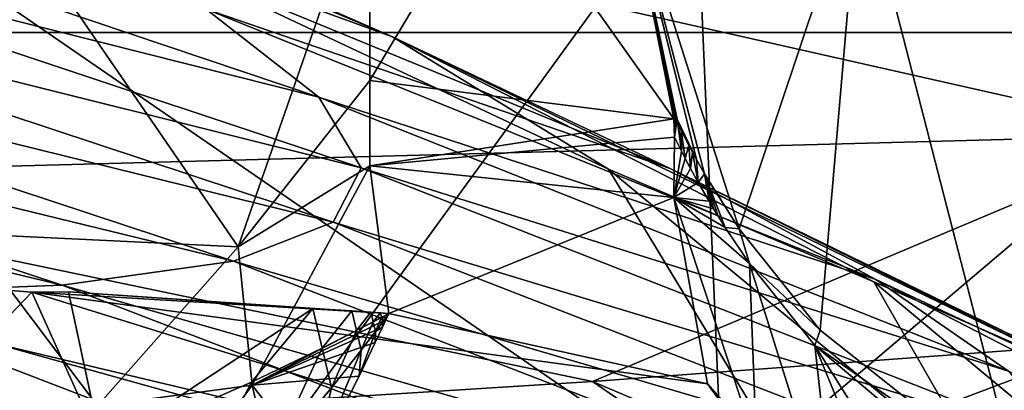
# Model space of a CAD drawing. Header units: metres. Extents: x -1004 to 0, y -808 to 0.
# Tile 132 of 159: x -231 to -198, y -69 to -57. Entities that reach past the tile are written whole.
import ezdxf

# ---------------------------------------------------------------- set-up
doc = ezdxf.new("R2010")
doc.units = ezdxf.units.M

msp = doc.modelspace()

# ---------------------------------------------------------------- linework, layer by layer
at = {"layer": 'None'}
for points in [[(-249.112656, -44.404568, 665.240845), (-531.962463, -59.26767, 664.851257), (-202.874207, -76.227615, 664.407471)], [(-211.374176, -62.171532, 664.775574), (-249.112656, -44.404568, 665.240845), (-202.874207, -76.227615, 664.407471)], [(-249.112656, -44.404568, 665.240845), (-218.480881, -57.810226, 708.20575), (-238.733841, -49.275791, 708.214417)], [(-249.112656, -44.404568, 665.240845), (-211.374176, -62.171532, 664.775574), (-218.480881, -57.810226, 708.20575)], [(-238.733841, -49.275791, 708.214417), (-218.480881, -57.810226, 708.20575), (-230.568024, -53.413475, 752.371155)], [(-244.668945, -51.801949, 842.074158), (-220.908829, -59.79689, 842.129456), (-243.858749, -54.003952, 887.331421)], [(-220.908829, -59.79689, 842.129456), (-244.668945, -51.801949, 842.074158), (-224.609024, -56.904636, 797.059326)], [(-233.526703, -53.347126, 232.889816), (-229.333786, -80.957428, 238.845657), (-256.174164, -52.26717, 218.653671)], [(-256.174164, -52.26717, 218.653671), (-229.333786, -80.957428, 238.845657), (-247.714645, -94.259529, 228.221588)], [(-229.333786, -80.957428, 238.845657), (-233.526703, -53.347126, 232.889816), (-208.492752, -52.26717, 225.860092)], [(-223.55426, -64.732574, 2013.648071), (-232.112823, -52.26717, 2017.463257), (-232.466263, -64.303787, 2015.381592)], [(-219.226089, -52.26717, 2015.063477), (-232.112823, -52.26717, 2017.463257), (-223.55426, -64.732574, 2013.648071)], [(-207.61496, -72.704018, 231.512817), (-229.333786, -80.957428, 238.845657), (-208.492752, -52.26717, 225.860092)], [(-219.224609, -59.251183, 2013.853882), (-219.226089, -52.26717, 2015.063477), (-223.55426, -64.732574, 2013.648071)], [(-219.226089, -52.26717, 2015.063477), (-219.224609, -59.251183, 2013.853882), (-215.054718, -52.26717, 2015.059692)], [(-219.224609, -59.251183, 2013.853882), (-209.224609, -60.508411, 2013.625122), (-215.054718, -52.26717, 2015.059692)], [(-215.054718, -52.26717, 2015.059692), (-209.224609, -60.508411, 2013.625122), (-210.847839, -52.26717, 2015.059937)], [(-203.098633, -52.26717, 2017.953491), (-210.847839, -52.26717, 2015.059937), (-207.069885, -64.139069, 2013.776367)], [(-210.847839, -52.26717, 2015.059937), (-208.214233, -62.321117, 2013.591431), (-207.069885, -64.139069, 2013.776367)], [(-209.224609, -60.508411, 2013.625122), (-209.167206, -60.49873, 2013.62793), (-210.847839, -52.26717, 2015.059937)], [(-210.847839, -52.26717, 2015.059937), (-209.167206, -60.49873, 2013.62793), (-209.111023, -60.52396, 2013.62439)], [(-208.478424, -61.851734, 2013.565674), (-210.847839, -52.26717, 2015.059937), (-209.111023, -60.52396, 2013.62439)], [(-208.478424, -61.851734, 2013.565674), (-208.214233, -62.321117, 2013.591431), (-210.847839, -52.26717, 2015.059937)], [(-208.492752, -52.26717, 225.860092), (-183.543732, -52.26717, 219.960983), (-207.61496, -72.704018, 231.512817)], [(-207.61496, -72.704018, 231.512817), (-183.543732, -52.26717, 219.960983), (-183.264297, -63.495876, 223.60199)], [(-203.098633, -52.26717, 2017.953491), (-207.069885, -64.139069, 2013.776367), (-204.404587, -67.468742, 2014.392456)], [(-197.853943, -72.66877, 2016.369751), (-203.098633, -52.26717, 2017.953491), (-204.404587, -67.468742, 2014.392456)], [(-187.655472, -52.26717, 2024.519531), (-203.098633, -52.26717, 2017.953491), (-197.853943, -72.66877, 2016.369751)], [(-218.480881, -57.810226, 708.20575), (-209.342316, -62.147453, 752.356201), (-230.568024, -53.413475, 752.371155)], [(-230.568024, -53.413475, 752.371155), (-209.342316, -62.147453, 752.356201), (-224.609024, -56.904636, 797.059326)], [(-245.204788, -55.704666, 932.672791), (-243.858749, -54.003952, 887.331421), (-219.505951, -62.125416, 887.432373)], [(-243.858749, -54.003952, 887.331421), (-220.908829, -59.79689, 842.129456), (-219.505951, -62.125416, 887.432373)], [(-248.729141, -56.930813, 977.957642), (-245.204788, -55.704666, 932.672791), (-220.432922, -63.917587, 932.819214)], [(-245.204788, -55.704666, 932.672791), (-219.505951, -62.125416, 887.432373), (-220.432922, -63.917587, 932.819214)], [(-254.446625, -57.697723, 1023.045593), (-248.729141, -56.930813, 977.957642), (-223.709717, -65.198402, 978.141907)], [(-223.709717, -65.198402, 978.141907), (-248.729141, -56.930813, 977.957642), (-220.432922, -63.917587, 932.819214)], [(-209.342316, -62.147453, 752.356201), (-202.569275, -65.800797, 797.053589), (-224.609024, -56.904636, 797.059326)], [(-224.609024, -56.904636, 797.059326), (-202.569275, -65.800797, 797.053589), (-220.908829, -59.79689, 842.129456)], [(-254.446625, -57.697723, 1023.045593), (-229.346558, -65.985649, 1023.252991), (-262.362732, -58.023556, 1067.798096)], [(-229.346558, -65.985649, 1023.252991), (-254.446625, -57.697723, 1023.045593), (-223.709717, -65.198402, 978.141907)], [(-211.374176, -62.171532, 664.775574), (-202.634872, -65.880661, 694.430786), (-218.480881, -57.810226, 708.20575)], [(-218.480881, -57.810226, 708.20575), (-202.634872, -65.880661, 694.430786), (-194.82959, -69.303329, 725.346436)], [(-218.480881, -57.810226, 708.20575), (-194.82959, -69.303329, 725.346436), (-209.342316, -62.147453, 752.356201)], [(-229.346558, -65.985649, 1023.252991), (-237.344986, -66.297554, 1068.00647), (-262.362732, -58.023556, 1067.798096)], [(-594.247375, -171.585114, 661.909546), (-196.308548, -147.470947, 662.541565), (-531.962463, -59.26767, 664.851257)], [(-196.308548, -147.470947, 662.541565), (-191.884094, -88.40519, 664.088562), (-531.962463, -59.26767, 664.851257)], [(-531.962463, -59.26767, 664.851257), (-191.884094, -88.40519, 664.088562), (-202.874207, -76.227615, 664.407471)], [(-219.224609, -59.251183, 2013.853882), (-223.55426, -64.732574, 2013.648071), (-219.224121, -62.059559, 1993.041016)], [(-219.224609, -59.251183, 2013.853882), (-219.224121, -62.059559, 1993.041016), (-209.224609, -60.508411, 2013.625122)], [(-220.908829, -59.79689, 842.129456), (-198.208572, -68.820236, 842.143738), (-219.505951, -62.125416, 887.432373)], [(-202.569275, -65.800797, 797.053589), (-198.208572, -68.820236, 842.143738), (-220.908829, -59.79689, 842.129456)], [(-219.224121, -62.059559, 1993.041016), (-209.203293, -61.112713, 2009.062378), (-209.224609, -60.508411, 2013.625122)], [(-209.203293, -61.112713, 2009.062378), (-209.167206, -60.49873, 2013.62793), (-209.224609, -60.508411, 2013.625122)], [(-209.111023, -60.52396, 2013.62439), (-209.167206, -60.49873, 2013.62793), (-209.203293, -61.112713, 2009.062378)], [(-208.972458, -61.57531, 2009.062378), (-209.111023, -60.52396, 2013.62439), (-209.203293, -61.112713, 2009.062378)], [(-209.08136, -60.653568, 2013.602783), (-209.111023, -60.52396, 2013.62439), (-208.972458, -61.57531, 2009.062378)], [(-209.08136, -60.653568, 2013.602783), (-208.980316, -60.898952, 2013.567017), (-209.111023, -60.52396, 2013.62439)], [(-208.980316, -60.898952, 2013.567017), (-208.732224, -61.376354, 2013.548218), (-209.111023, -60.52396, 2013.62439)], [(-209.111023, -60.52396, 2013.62439), (-208.732224, -61.376354, 2013.548218), (-208.606277, -61.614521, 2013.556519)], [(-208.606277, -61.614521, 2013.556519), (-208.478424, -61.851734, 2013.565674), (-209.111023, -60.52396, 2013.62439)], [(-208.980316, -60.898952, 2013.567017), (-209.08136, -60.653568, 2013.602783), (-208.972458, -61.57531, 2009.062378)], [(-208.972458, -61.57531, 2009.062378), (-208.844742, -61.822979, 2009.062378), (-208.980316, -60.898952, 2013.567017)], [(-208.844742, -61.822979, 2009.062378), (-208.732224, -61.376354, 2013.548218), (-208.980316, -60.898952, 2013.567017)], [(-219.224121, -62.059559, 1993.041016), (-209.224304, -63.103916, 1994.389771), (-209.203293, -61.112713, 2009.062378)], [(-209.203293, -61.112713, 2009.062378), (-209.224304, -63.103916, 1994.389771), (-208.972458, -61.57531, 2009.062378)], [(-208.844742, -61.822979, 2009.062378), (-208.669968, -62.153076, 2009.062378), (-208.732224, -61.376354, 2013.548218)], [(-208.669968, -62.153076, 2009.062378), (-208.606277, -61.614521, 2013.556519), (-208.732224, -61.376354, 2013.548218)], [(-209.224304, -63.103916, 1994.389771), (-208.844742, -61.822979, 2009.062378), (-208.972458, -61.57531, 2009.062378)], [(-209.224304, -63.103916, 1994.389771), (-208.669968, -62.153076, 2009.062378), (-208.844742, -61.822979, 2009.062378)], [(-208.669968, -62.153076, 2009.062378), (-208.422073, -62.604916, 2009.062378), (-208.606277, -61.614521, 2013.556519)], [(-208.422073, -62.604916, 2009.062378), (-208.478424, -61.851734, 2013.565674), (-208.606277, -61.614521, 2013.556519)], [(-208.478424, -61.851734, 2013.565674), (-208.422073, -62.604916, 2009.062378), (-208.214233, -62.321117, 2013.591431)], [(-223.55426, -64.732574, 2013.648071), (-223.103012, -69.286476, 1984.777344), (-219.224121, -62.059559, 1993.041016)], [(-223.103012, -69.286476, 1984.777344), (-218.596039, -66.920189, 1955.06311), (-219.224121, -62.059559, 1993.041016)], [(-220.432922, -63.917587, 932.819214), (-219.505951, -62.125416, 887.432373), (-196.293015, -71.242889, 887.472473)], [(-219.505951, -62.125416, 887.432373), (-198.208572, -68.820236, 842.143738), (-196.293015, -71.242889, 887.472473)], [(-219.224121, -62.059559, 1993.041016), (-218.596039, -66.920189, 1955.06311), (-209.224304, -63.103916, 1994.389771)], [(-202.634872, -65.880661, 694.430786), (-211.374176, -62.171532, 664.775574), (-198.822815, -72.536285, 694.568726)], [(-198.822815, -72.536285, 694.568726), (-211.374176, -62.171532, 664.775574), (-202.874207, -76.227615, 664.407471)], [(-194.82959, -69.303329, 725.346436), (-182.928421, -75.050949, 788.09375), (-209.342316, -62.147453, 752.356201)], [(-209.342316, -62.147453, 752.356201), (-182.928421, -75.050949, 788.09375), (-202.569275, -65.800797, 797.053589)], [(-208.422073, -62.604916, 2009.062378), (-208.669968, -62.153076, 2009.062378), (-209.224304, -63.103916, 1994.389771)], [(-208.422073, -62.604916, 2009.062378), (-208.062714, -63.229111, 2009.062378), (-208.214233, -62.321117, 2013.591431)], [(-208.214233, -62.321117, 2013.591431), (-208.062714, -63.229111, 2009.062378), (-207.914322, -63.477123, 2009.062378)], [(-207.914322, -63.477123, 2009.062378), (-207.77829, -63.699806, 2009.062378), (-208.214233, -62.321117, 2013.591431)], [(-207.77829, -63.699806, 2009.062378), (-207.532333, -64.091751, 2009.062378), (-208.214233, -62.321117, 2013.591431)], [(-208.214233, -62.321117, 2013.591431), (-207.532333, -64.091751, 2009.062378), (-207.069885, -64.139069, 2013.776367)], [(-208.062714, -63.229111, 2009.062378), (-208.422073, -62.604916, 2009.062378), (-209.224304, -63.103916, 1994.389771)], [(-218.596039, -66.920189, 1955.06311), (-208.115097, -69.236809, 1946.025757), (-209.224304, -63.103916, 1994.389771)], [(-208.115097, -69.236809, 1946.025757), (-206.50238, -71.291908, 1957.511597), (-209.224304, -63.103916, 1994.389771)], [(-206.50238, -71.291908, 1957.511597), (-206.735596, -65.276733, 2009.062378), (-209.224304, -63.103916, 1994.389771)], [(-209.224304, -63.103916, 1994.389771), (-206.735596, -65.276733, 2009.062378), (-207.532333, -64.091751, 2009.062378)], [(-207.532333, -64.091751, 2009.062378), (-207.77829, -63.699806, 2009.062378), (-209.224304, -63.103916, 1994.389771)], [(-207.77829, -63.699806, 2009.062378), (-207.914322, -63.477123, 2009.062378), (-209.224304, -63.103916, 1994.389771)], [(-209.224304, -63.103916, 1994.389771), (-207.914322, -63.477123, 2009.062378), (-208.062714, -63.229111, 2009.062378)], [(-206.430389, -99.996498, 239.058441), (-207.61496, -72.704018, 231.512817), (-183.264297, -63.495876, 223.60199)], [(-182.682938, -87.116165, 231.262482), (-206.430389, -99.996498, 239.058441), (-183.264297, -63.495876, 223.60199)], [(-196.848999, -73.098312, 932.886292), (-223.709717, -65.198402, 978.141907), (-220.432922, -63.917587, 932.819214)], [(-196.293015, -71.242889, 887.472473), (-196.848999, -73.098312, 932.886292), (-220.432922, -63.917587, 932.819214)], [(-207.532333, -64.091751, 2009.062378), (-206.735596, -65.276733, 2009.062378), (-207.069885, -64.139069, 2013.776367)], [(-207.069885, -64.139069, 2013.776367), (-206.735596, -65.276733, 2009.062378), (-204.404587, -67.468742, 2014.392456)], [(-233.169434, -74.854095, 2013.606812), (-228.184891, -69.961212, 2013.574951), (-232.466263, -64.303787, 2015.381592)], [(-232.466263, -64.303787, 2015.381592), (-228.184891, -69.961212, 2013.574951), (-223.55426, -64.732574, 2013.648071)], [(-223.103012, -69.286476, 1984.777344), (-223.55426, -64.732574, 2013.648071), (-228.184891, -69.961212, 2013.574951)], [(-283.034515, -64.821518, 1897.789917), (-297.378326, -66.572098, 1849.74353), (-194.745895, -79.330482, 1848.896851)], [(-242.834518, -65.232727, 1943.694336), (-283.034515, -64.821518, 1897.789917), (-203.395599, -74.610085, 1897.790771)], [(-203.395599, -74.610085, 1897.790771), (-283.034515, -64.821518, 1897.789917), (-194.745895, -79.330482, 1848.896851)], [(-242.834518, -65.232727, 1943.694336), (-230.354355, -66.216599, 1948.605591), (-238.94574, -75.197113, 1950.084229)], [(-230.354355, -66.216599, 1948.605591), (-242.834518, -65.232727, 1943.694336), (-203.395599, -74.610085, 1897.790771)], [(-199.890915, -74.411522, 978.232117), (-229.346558, -65.985649, 1023.252991), (-223.709717, -65.198402, 978.141907)], [(-196.848999, -73.098312, 932.886292), (-199.890915, -74.411522, 978.232117), (-223.709717, -65.198402, 978.141907)], [(-206.735596, -65.276733, 2009.062378), (-204.578217, -67.980766, 2009.062378), (-204.404587, -67.468742, 2014.392456)], [(-204.578217, -67.980766, 2009.062378), (-206.735596, -65.276733, 2009.062378), (-203.867096, -74.40641, 1957.580322)], [(-203.867096, -74.40641, 1957.580322), (-206.735596, -65.276733, 2009.062378), (-206.50238, -71.291908, 1957.511597)], [(-205.421722, -75.203011, 1023.357849), (-237.344986, -66.297554, 1068.00647), (-229.346558, -65.985649, 1023.252991)], [(-199.890915, -74.411522, 978.232117), (-205.421722, -75.203011, 1023.357849), (-229.346558, -65.985649, 1023.252991)], [(-191.264359, -75.359314, 725.593262), (-194.82959, -69.303329, 725.346436), (-202.634872, -65.880661, 694.430786)], [(-191.264359, -75.359314, 725.593262), (-202.634872, -65.880661, 694.430786), (-198.822815, -72.536285, 694.568726)], [(-182.928421, -75.050949, 788.09375), (-176.059128, -79.459641, 851.696777), (-202.569275, -65.800797, 797.053589)], [(-202.569275, -65.800797, 797.053589), (-176.059128, -79.459641, 851.696777), (-198.208572, -68.820236, 842.143738)], [(-246.948975, -94.762154, 1606.301514), (-225.76767, -79.417076, 1606.705933), (-332.205414, -66.348167, 1607.047974)], [(-332.205414, -66.348167, 1607.047974), (-225.76767, -79.417076, 1606.705933), (-330.090454, -66.582947, 1655.322266)], [(-230.354355, -66.216599, 1948.605591), (-228.042694, -71.341553, 1952.145264), (-238.94574, -75.197113, 1950.084229)], [(-237.344986, -66.297554, 1068.00647), (-213.436142, -75.492172, 1068.112793), (-235.653336, -70.56942, 1112.31543)], [(-205.421722, -75.203011, 1023.357849), (-213.436142, -75.492172, 1068.112793), (-237.344986, -66.297554, 1068.00647)], [(-228.042694, -71.341553, 1952.145264), (-230.354355, -66.216599, 1948.605591), (-229.146667, -66.206917, 1949.183228)], [(-230.354355, -66.216599, 1948.605591), (-218.596039, -66.920189, 1955.06311), (-229.146667, -66.206917, 1949.183228)], [(-218.596039, -66.920189, 1955.06311), (-230.354355, -66.216599, 1948.605591), (-208.115097, -69.236809, 1946.025757)], [(-230.354355, -66.216599, 1948.605591), (-203.395599, -74.610085, 1897.790771), (-208.115097, -69.236809, 1946.025757)], [(-229.146667, -66.206917, 1949.183228), (-218.596039, -66.920189, 1955.06311), (-221.101715, -66.754883, 1953.516724)], [(-228.042694, -71.341553, 1952.145264), (-229.146667, -66.206917, 1949.183228), (-221.101715, -66.754883, 1953.516724)], [(-225.767654, -79.416962, 1703.572632), (-325.61673, -66.957962, 1703.570801), (-330.090454, -66.582947, 1655.322266)], [(-225.76767, -79.417076, 1606.705933), (-225.767654, -79.416962, 1703.572632), (-330.090454, -66.582947, 1655.322266)], [(-297.378326, -66.572098, 1849.74353), (-309.347412, -67.335449, 1800.758545), (-225.767654, -77.948128, 1800.771362)], [(-194.745895, -79.330482, 1848.896851), (-297.378326, -66.572098, 1849.74353), (-225.767654, -77.948128, 1800.771362)], [(-318.67804, -67.316513, 1752.300415), (-325.61673, -66.957962, 1703.570801), (-225.767654, -79.416962, 1703.572632)], [(-221.101715, -66.754883, 1953.516724), (-223.118103, -69.188828, 1953.504028), (-228.042694, -71.341553, 1952.145264)], [(-220.794617, -68.061935, 1954.263184), (-223.118103, -69.188828, 1953.504028), (-221.101715, -66.754883, 1953.516724)], [(-218.694183, -67.131752, 1955.09375), (-218.596039, -66.920189, 1955.06311), (-223.103012, -69.286476, 1984.777344)], [(-219.822617, -66.839638, 1954.293579), (-220.794617, -68.061935, 1954.263184), (-221.101715, -66.754883, 1953.516724)], [(-218.596039, -66.920189, 1955.06311), (-219.822617, -66.839638, 1954.293579), (-221.101715, -66.754883, 1953.516724)], [(-219.668274, -67.486694, 1954.662476), (-220.794617, -68.061935, 1954.263184), (-219.822617, -66.839638, 1954.293579)], [(-219.189728, -66.881294, 1954.687622), (-219.668274, -67.486694, 1954.662476), (-219.822617, -66.839638, 1954.293579)], [(-219.189728, -66.881294, 1954.687622), (-219.822617, -66.839638, 1954.293579), (-218.596039, -66.920189, 1955.06311)], [(-219.114029, -67.196228, 1954.866943), (-219.668274, -67.486694, 1954.662476), (-219.189728, -66.881294, 1954.687622)], [(-218.874954, -66.901939, 1954.885986), (-219.114029, -67.196228, 1954.866943), (-219.189728, -66.881294, 1954.687622)], [(-218.874954, -66.901939, 1954.885986), (-219.189728, -66.881294, 1954.687622), (-218.596039, -66.920189, 1955.06311)], [(-218.839157, -67.050308, 1954.970459), (-219.114029, -67.196228, 1954.866943), (-218.874954, -66.901939, 1954.885986)], [(-219.114029, -67.196228, 1954.866943), (-218.839157, -67.050308, 1954.970459), (-219.038269, -67.511375, 1955.046509)], [(-218.839157, -67.050308, 1954.970459), (-218.803329, -67.198769, 1955.054932), (-219.038269, -67.511375, 1955.046509)], [(-218.596039, -66.920189, 1955.06311), (-218.839157, -67.050308, 1954.970459), (-218.874954, -66.901939, 1954.885986)], [(-218.686569, -67.042168, 1955.059448), (-218.839157, -67.050308, 1954.970459), (-218.596039, -66.920189, 1955.06311)], [(-218.686569, -67.042168, 1955.059448), (-218.803329, -67.198769, 1955.054932), (-218.839157, -67.050308, 1954.970459)], [(-218.803329, -67.198769, 1955.054932), (-218.686569, -67.042168, 1955.059448), (-218.694183, -67.131752, 1955.09375)], [(-218.694183, -67.131752, 1955.09375), (-218.686569, -67.042168, 1955.059448), (-218.596039, -66.920189, 1955.06311)], [(-225.767654, -77.948128, 1800.771362), (-309.347412, -67.335449, 1800.758545), (-318.67804, -67.316513, 1752.300415)], [(-225.767654, -77.948128, 1800.771362), (-318.67804, -67.316513, 1752.300415), (-225.767654, -79.416962, 1703.572632)], [(-218.807846, -67.375198, 1955.129272), (-218.694183, -67.131752, 1955.09375), (-223.103012, -69.286476, 1984.777344)], [(-223.103012, -69.286476, 1984.777344), (-219.046722, -67.88134, 1955.203735), (-218.807846, -67.375198, 1955.129272)], [(-219.513794, -68.134171, 1955.031616), (-219.668274, -67.486694, 1954.662476), (-219.114029, -67.196228, 1954.866943)], [(-219.038269, -67.511375, 1955.046509), (-219.513794, -68.134171, 1955.031616), (-219.114029, -67.196228, 1954.866943)], [(-219.046722, -67.88134, 1955.203735), (-219.038269, -67.511375, 1955.046509), (-218.807846, -67.375198, 1955.129272)], [(-219.038269, -67.511375, 1955.046509), (-218.803329, -67.198769, 1955.054932), (-218.807846, -67.375198, 1955.129272)], [(-218.807846, -67.375198, 1955.129272), (-218.803329, -67.198769, 1955.054932), (-218.694183, -67.131752, 1955.09375)], [(-220.487244, -69.369843, 1955.010254), (-220.794617, -68.061935, 1954.263184), (-219.668274, -67.486694, 1954.662476)], [(-219.513794, -68.134171, 1955.031616), (-220.487244, -69.369843, 1955.010254), (-219.668274, -67.486694, 1954.662476)], [(-219.046722, -67.88134, 1955.203735), (-219.581604, -68.988884, 1955.370117), (-219.038269, -67.511375, 1955.046509)], [(-219.581604, -68.988884, 1955.370117), (-219.513794, -68.134171, 1955.031616), (-219.038269, -67.511375, 1955.046509)], [(-204.404587, -67.468742, 2014.392456), (-204.578217, -67.980766, 2009.062378), (-197.853943, -72.66877, 2016.369751)], [(-219.581604, -68.988884, 1955.370117), (-219.046722, -67.88134, 1955.203735), (-223.103012, -69.286476, 1984.777344)], [(-204.578217, -67.980766, 2009.062378), (-198.24498, -73.327202, 2009.062378), (-197.853943, -72.66877, 2016.369751)], [(-198.24498, -73.327202, 2009.062378), (-204.578217, -67.980766, 2009.062378), (-197.423965, -79.364342, 1957.765747)], [(-204.578217, -67.980766, 2009.062378), (-200.820053, -77.114532, 1957.665649), (-197.423965, -79.364342, 1957.765747)], [(-200.820053, -77.114532, 1957.665649), (-204.578217, -67.980766, 2009.062378), (-203.867096, -74.40641, 1957.580322)], [(-220.794617, -68.061935, 1954.263184), (-222.522614, -71.799706, 1955.00061), (-223.118103, -69.188828, 1953.504028)], [(-222.522614, -71.799706, 1955.00061), (-220.794617, -68.061935, 1954.263184), (-220.487244, -69.369843, 1955.010254)], [(-219.581604, -68.988884, 1955.370117), (-221.072311, -71.905922, 1955.831665), (-219.513794, -68.134171, 1955.031616)], [(-221.072311, -71.905922, 1955.831665), (-220.487244, -69.369843, 1955.010254), (-219.513794, -68.134171, 1955.031616)], [(-221.072311, -71.905922, 1955.831665), (-219.581604, -68.988884, 1955.370117), (-223.103012, -69.286476, 1984.777344)], [(-227.378616, -75.101364, 1985.332764), (-223.103012, -69.286476, 1984.777344), (-228.184891, -69.961212, 2013.574951)], [(-223.118103, -69.188828, 1953.504028), (-226.937775, -76.479446, 1955.109253), (-228.042694, -71.341553, 1952.145264)], [(-221.072311, -71.905922, 1955.831665), (-223.103012, -69.286476, 1984.777344), (-227.378616, -75.101364, 1985.332764)], [(-222.522614, -71.799706, 1955.00061), (-226.937775, -76.479446, 1955.109253), (-223.118103, -69.188828, 1953.504028)], [(-203.395599, -74.610085, 1897.790771), (-202.581863, -76.779633, 1905.988037), (-208.115097, -69.236809, 1946.025757)], [(-202.581863, -76.779633, 1905.988037), (-206.50238, -71.291908, 1957.511597), (-208.115097, -69.236809, 1946.025757)], [(-221.072311, -71.905922, 1955.831665), (-222.522614, -71.799706, 1955.00061), (-220.487244, -69.369843, 1955.010254)]]:
    msp.add_3dface(points, dxfattribs=at)
at = {"layer": 'None012310'}
for points in [[(-502.018646, -57.672649, 2075.415039), (-949.849792, -54.184963, 2063.023682), (-54.187531, -54.184963, 2063.023682)], [(-57.675217, -57.672649, 2075.415039), (-502.018646, -57.672649, 2075.415039), (-54.187531, -54.184963, 2063.023682)], [(-102.282211, -155.084702, 2143.836426), (-502.018646, -55.05748, 2077.158447), (-183.245575, -194.333847, 2169.999756)], [(-183.245575, -194.333847, 2169.999756), (-502.018646, -55.05748, 2077.158447), (-502.018646, -194.333847, 2169.999756)], [(-102.282211, -155.084702, 2143.836426), (-85.649628, -133.430511, 2129.401611), (-502.018646, -55.05748, 2077.158447)], [(-85.649628, -133.430511, 2129.401611), (-71.919212, -108.316185, 2112.660645), (-502.018646, -55.05748, 2077.158447)], [(-502.018646, -55.05748, 2077.158447), (-71.919212, -108.316185, 2112.660645), (-61.463383, -80.740639, 2094.278809)], [(-61.463383, -80.740639, 2094.278809), (-55.064697, -55.05748, 2077.158447), (-502.018646, -55.05748, 2077.158447)], [(-502.018646, -195.279739, 2167.143799), (-502.018646, -57.672649, 2075.415039), (-183.245575, -195.279739, 2167.143799)], [(-502.018646, -57.672649, 2075.415039), (-104.109055, -156.91658, 2141.570801), (-183.245575, -195.279739, 2167.143799)], [(-57.675217, -57.672649, 2075.415039), (-64.179741, -84.149132, 2093.064209), (-502.018646, -57.672649, 2075.415039)], [(-64.179741, -84.149132, 2093.064209), (-74.454552, -111.255226, 2111.133057), (-502.018646, -57.672649, 2075.415039)], [(-502.018646, -57.672649, 2075.415039), (-74.454552, -111.255226, 2111.133057), (-87.850006, -135.748581, 2127.460449)], [(-87.850006, -135.748581, 2127.460449), (-104.109055, -156.91658, 2141.570801), (-502.018646, -57.672649, 2075.415039)]]:
    msp.add_3dface(points, dxfattribs=at)
at = {"layer": 'None012349'}
for points in [[(-10, -10, 90), (-502.018646, -625.846375, 90), (-994.037292, -10, 90)], [(-494.003571, -626.560364, 90), (-502.018646, -625.846375, 90), (-10, -10, 90)], [(-485.779327, -628.854126, 90), (-494.003571, -626.560364, 90), (-10, -10, 90)], [(-477.800262, -632.855408, 90), (-485.779327, -628.854126, 90), (-10, -10, 90)], [(-10, -10, 90), (-470.61264, -638.481506, 90), (-477.800262, -632.855408, 90)], [(-217.024689, -763.271118, 90), (-470.61264, -638.481506, 90), (-10, -10, 90)], [(-10.00001, -794.032166, 90), (-217.024689, -763.271118, 90), (-10, -10, 90)], [(-285.397644, -52.625267, 163.059708), (-244.181152, -62.422993, 141.02562), (-229.40918, -52.727482, 163.059708)], [(-244.181152, -62.422993, 141.02562), (-192.639877, -61.038658, 140.855392), (-229.40918, -52.727482, 163.059708)], [(-229.40918, -52.727482, 163.059708), (-192.639877, -61.038658, 140.855392), (-174.48114, -52.861713, 163.059708)], [(-244.181152, -62.422993, 141.02562), (-211.902725, -69.163666, 118.815804), (-192.639877, -61.038658, 140.855392)], [(-211.902725, -69.163666, 118.815804), (-162.990005, -65.532799, 118.879181), (-192.639877, -61.038658, 140.855392)], [(-261.20816, -72.273964, 118.761513), (-211.902725, -69.163666, 118.815804), (-244.181152, -62.422993, 141.02562)], [(-162.990005, -65.532799, 118.879181), (-211.902725, -69.163666, 118.815804), (-73.107147, -128.05304, 117.787888)], [(-211.902725, -69.163666, 118.815804), (-261.20816, -72.273964, 118.761513), (-70.20401, -166.436142, 117.117905)], [(-73.107147, -128.05304, 117.787888), (-211.902725, -69.163666, 118.815804), (-70.20401, -166.436142, 117.117905)]]:
    msp.add_3dface(points, dxfattribs=at)

doc.saveas('drawing.dxf')
